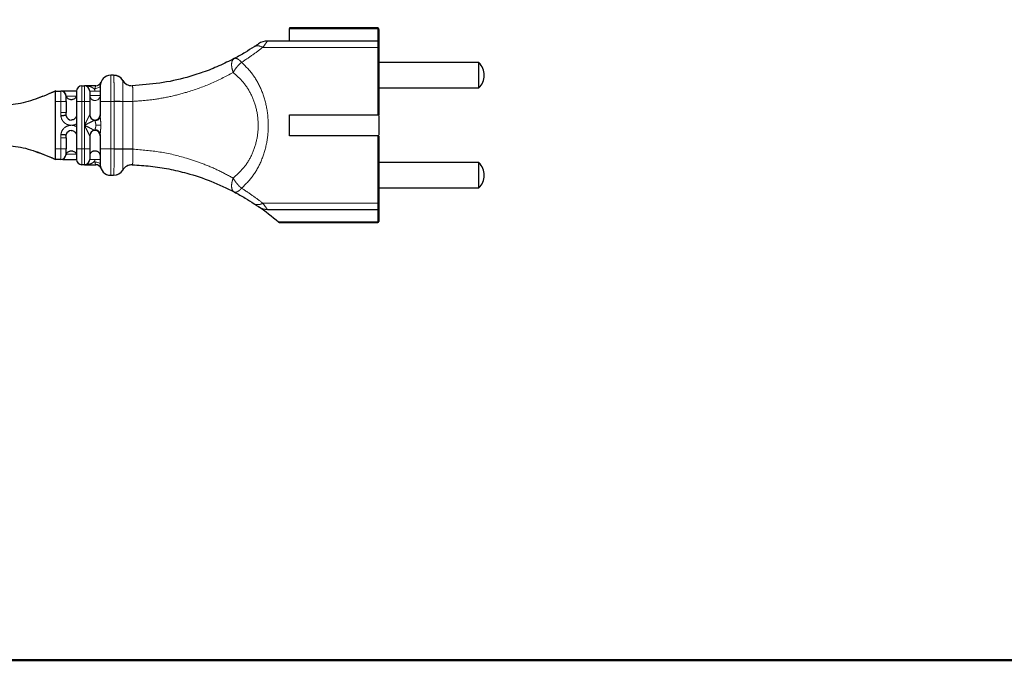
# Model space of a CAD drawing. Header units: millimetres. Extents: x 75 to 4122, y 120 to 5820.
# Tile 9 of 49: x 1774 to 1961, y 2022 to 2144. Entities that reach past the tile are written whole.
import ezdxf

# ---------------------------------------------------------------- set-up
doc = ezdxf.new("R2010")
doc.units = ezdxf.units.MM
doc.header["$LTSCALE"] = 20
doc.linetypes.add('PHANTOM', pattern=[12.7, 6.35, -1.27, 1.27, -1.27, 1.27, -1.27])
doc.layers.add('DISEGNO', color=7, linetype='Continuous')

msp = doc.modelspace()

# ---------------------------------------------------------------- linework, layer by layer
at = {"color": 7, "linetype": 'Continuous', "lineweight": 25}
for p, q in [((1842.121, 2142.651), (1825.371, 2142.651)), ((1825.371, 2142.651), (1825.371, 2142.542)), ((1825.371, 2142.542), (1842.121, 2142.542)), ((1825.371, 2140.151), (1825.371, 2142.542)), ((1842.371, 2142.317), (1842.371, 2139.901)), ((1842.121, 2140.151), (1821.165, 2140.151)), ((1861.371, 2136.051), (1842.371, 2136.051)), ((1861.371, 2131.251), (1861.371, 2136.051)), ((1791.92, 2133.651), (1791.371, 2133.651)), ((1780.871, 2130.651), (1781.871, 2130.651)), ((1785.871, 2131.651), (1786.371, 2131.651)), ((1788.546, 2131.651), (1786.371, 2131.651)), ((1789.345, 2132.053), (1789.316, 2132.022)), ((1795.44, 2131.674), (1795.44, 2131.674)), ((1842.371, 2131.251), (1861.371, 2131.251)), ((1780.871, 2119.653), (1780.871, 2128.649)), ((1782.871, 2128.649), (1782.871, 2126.549)), ((1784.871, 2128.649), (1784.871, 2127.883)), ((1787.371, 2128.649), (1787.371, 2126.151)), ((1789.371, 2128.649), (1789.371, 2125.883)), ((1784.871, 2127.882), (1784.871, 2124.42)), ((1782.876, 2126.01), (1782.871, 2126.549)), ((1825.371, 2126.151), (1842.121, 2126.151)), ((1825.371, 2122.151), (1825.371, 2126.151)), ((1842.371, 2125.976), (1842.371, 2122.326)), ((1784.871, 2124.419), (1784.871, 2123.883)), ((1784.871, 2123.882), (1784.871, 2120.42)), ((1782.871, 2121.753), (1782.876, 2122.292)), ((1782.871, 2121.753), (1782.871, 2119.653)), ((1787.371, 2122.151), (1787.371, 2119.653)), ((1789.371, 2122.419), (1789.371, 2119.653)), ((1842.121, 2122.151), (1825.371, 2122.151)), ((1784.871, 2120.419), (1784.871, 2119.653)), ((1781.871, 2117.651), (1780.871, 2117.651)), ((1786.371, 2116.651), (1785.871, 2116.651)), ((1786.371, 2116.651), (1788.546, 2116.651)), ((1795.44, 2116.627), (1795.44, 2116.627)), ((1861.371, 2117.051), (1842.371, 2117.051)), ((1861.371, 2112.251), (1861.371, 2117.051)), ((1791.371, 2114.651), (1791.92, 2114.651)), ((1842.371, 2112.251), (1861.371, 2112.251)), ((1821.165, 2108.151), (1842.121, 2108.151)), ((1842.371, 2108.401), (1842.371, 2105.985)), ((1842.121, 2105.759), (1823.246, 2105.759)), ((1823.246, 2105.759), (1823.371, 2105.651)), ((1823.371, 2105.651), (1842.121, 2105.651))]:
    msp.add_line(p, q, dxfattribs=at)
at = {"color": 250, "linetype": 'PHANTOM', "lineweight": 18}
for p, q in [((1842.121, 2142.651), (1842.121, 2142.542)), ((1842.121, 2142.542), (1842.121, 2140.151)), ((1842.121, 2140.151), (1842.121, 2138.951)), ((1842.121, 2138.951), (1820.275, 2138.951)), ((1842.121, 2138.951), (1842.121, 2126.151)), ((1791.92, 2133.651), (1791.923, 2133.642)), ((1793.647, 2132.659), (1793.646, 2132.662)), ((1788.371, 2130.651), (1787.371, 2130.651)), ((1788.371, 2130.651), (1788.371, 2131.151)), ((1789.371, 2130.651), (1788.371, 2130.651)), ((1781.871, 2128.649), (1780.871, 2128.649)), ((1781.871, 2128.649), (1781.871, 2126.549)), ((1781.871, 2128.649), (1782.871, 2128.649)), ((1782.895, 2129.651), (1784.847, 2129.651)), ((1784.871, 2128.649), (1785.871, 2128.649)), ((1785.871, 2128.649), (1785.871, 2119.653)), ((1786.371, 2128.649), (1785.871, 2128.649)), ((1786.371, 2124.151), (1786.371, 2128.649)), ((1786.371, 2128.649), (1787.371, 2128.649)), ((1787.371, 2129.808), (1789.371, 2129.808)), ((1791.371, 2128.649), (1789.371, 2128.649)), ((1791.371, 2128.649), (1792.008, 2128.649)), ((1791.371, 2119.653), (1791.371, 2128.649)), ((1792.008, 2128.715), (1792.008, 2128.649)), ((1792.008, 2128.649), (1792.008, 2119.653)), ((1793.686, 2128.649), (1792.008, 2128.649)), ((1793.686, 2128.649), (1793.686, 2128.689)), ((1793.686, 2119.653), (1793.686, 2128.649)), ((1793.686, 2128.649), (1795.583, 2128.649)), ((1795.583, 2128.69), (1795.583, 2128.649)), ((1795.583, 2119.653), (1795.583, 2128.649)), ((1781.871, 2126.549), (1781.883, 2125.932)), ((1781.871, 2126.549), (1782.871, 2126.549)), ((1788.371, 2125.017), (1788.371, 2125.151)), ((1786.371, 2124.151), (1786.371, 2119.653)), ((1788.371, 2123.151), (1788.371, 2123.285)), ((1788.543, 2124.151), (1789.486, 2124.151)), ((1781.883, 2122.369), (1781.871, 2121.753)), ((1781.871, 2121.753), (1781.871, 2119.653)), ((1782.871, 2121.753), (1781.871, 2121.753)), ((1842.121, 2122.151), (1842.121, 2109.351)), ((1780.871, 2119.653), (1781.871, 2119.653)), ((1782.871, 2119.653), (1781.871, 2119.653)), ((1785.871, 2119.653), (1784.871, 2119.653)), ((1785.871, 2119.653), (1786.371, 2119.653)), ((1787.371, 2119.653), (1786.371, 2119.653)), ((1791.371, 2119.653), (1789.371, 2119.653)), ((1791.371, 2119.653), (1792.008, 2119.653)), ((1792.008, 2119.653), (1792.008, 2119.586)), ((1792.008, 2119.653), (1793.686, 2119.653)), ((1793.686, 2119.612), (1793.686, 2119.653)), ((1795.583, 2119.653), (1793.686, 2119.653)), ((1795.583, 2119.653), (1795.583, 2119.611)), ((1783.871, 2118.651), (1782.895, 2118.651)), ((1787.371, 2117.651), (1788.371, 2117.651)), ((1789.371, 2117.651), (1788.371, 2117.651)), ((1788.371, 2117.151), (1788.371, 2117.651)), ((1793.646, 2115.639), (1793.647, 2115.642)), ((1791.923, 2114.659), (1791.92, 2114.651)), ((1842.121, 2109.351), (1820.275, 2109.351)), ((1842.121, 2109.351), (1842.121, 2108.151)), ((1842.121, 2108.151), (1842.121, 2105.759)), ((1842.121, 2105.759), (1842.121, 2105.651))]:
    msp.add_line(p, q, dxfattribs=at)
at = {"color": 250, "linetype": 'PHANTOM', "lineweight": 18, "flags": 128}
for points in [[(1789.371, 2131.651), (1789.352, 2131.553), (1789.295, 2131.459), (1789.203, 2131.373), (1789.078, 2131.297), (1788.927, 2131.235), (1788.754, 2131.189), (1788.566, 2131.16), (1788.371, 2131.151)], [(1795.583, 2128.69), (1795.307, 2128.69), (1795.032, 2128.69), (1794.764, 2128.69), (1794.507, 2128.69), (1794.266, 2128.689), (1794.046, 2128.689), (1793.852, 2128.689), (1793.686, 2128.689)], [(1793.686, 2119.612), (1793.852, 2119.612), (1794.046, 2119.612), (1794.266, 2119.612), (1794.507, 2119.612), (1794.764, 2119.612), (1795.032, 2119.611), (1795.307, 2119.611), (1795.583, 2119.611)], [(1788.371, 2117.151), (1788.566, 2117.141), (1788.754, 2117.113), (1788.927, 2117.066), (1789.078, 2117.004), (1789.203, 2116.929), (1789.295, 2116.842), (1789.352, 2116.748), (1789.371, 2116.651)]]:
    msp.add_lwpolyline(points, dxfattribs=at)
at = {"color": 7, "linetype": 'Continuous', "lineweight": 25}
for centre, radius, start, end in [((1842.121, 2142.401), 0.25, 0, 90), ((1821.165, 2137.151), 3, 90, 124.62842), ((1842.121, 2139.901), 0.25, 0, 90), ((1858.991, 2133.651), 3.38, 314.76027, 45.23973), ((1788.543, 2132.651), 1, 270, 340.52878), ((1791.371, 2131.651), 2, 90, 180), ((1791.92, 2131.651), 2, 30.37404, 90), ((1795.371, 2133.673), 2, 210.37403, 271.97525), ((1781.871, 2129.651), 1, 0, 90), ((1785.871, 2130.651), 1, 90, 180), ((1786.371, 2130.651), 1, 0, 90), ((1783.871, 2126.151), 1, 192.63563, 270), ((1788.371, 2126.151), 1, 180, 270), ((1788.371, 2126.151), 1, 270, 0), ((1783.871, 2122.151), 1, 90, 167.36437), ((1788.371, 2122.151), 1, 90, 180), ((1788.371, 2122.151), 1, 0, 90), ((1781.871, 2118.651), 1, 270, 0), ((1785.871, 2117.651), 1, 180, 270), ((1786.371, 2117.651), 1, 270, 0), ((1788.543, 2115.651), 1, 19.47122, 90), ((1791.371, 2116.651), 2, 180, 270), ((1791.92, 2116.651), 2, 270, 329.62596), ((1795.371, 2114.628), 2, 88.02475, 149.62596), ((1858.991, 2114.651), 3.38, 314.76027, 45.23973), ((1821.165, 2111.151), 3, 235.37158, 270), ((1793.889, 2071.654), 45, 49.27931, 55.37158), ((1842.121, 2108.401), 0.25, 270, 0), ((1842.121, 2105.901), 0.25, 270, 0)]:
    msp.add_arc(centre, radius, start, end, dxfattribs=at)
at = {"color": 250, "linetype": 'PHANTOM', "lineweight": 18}
for centre, radius, start, end in [((1819.362, 2137.627), 1.608, 55.40633, 117.23387), ((1842.144, 2138.723), 0.229, 7.04751, 95.63287), ((1791.928, 2131.648), 1.994, 30.48772, 90.15088), ((1795.371, 2133.673), 2, 210.46056, 271.9752), ((1788.371, 2129.855), 1.001, 182.71491, 357.28509), ((1791.439, 2036.942), 91.774, 88.59713, 89.64465), ((1788.434, 2125.955), 0.94, 266.18874, 355.59805), ((1788.434, 2122.347), 0.94, 4.40195, 93.81126), ((1791.439, 2210.689), 91.104, 270.35809, 271.41333), ((1791.928, 2116.654), 1.995, 269.85082, 329.51314), ((1795.371, 2114.628), 2, 88.0248, 149.54), ((1819.362, 2110.675), 1.608, 242.76613, 304.59367), ((1842.144, 2109.579), 0.229, 264.36713, 352.95249)]:
    msp.add_arc(centre, radius, start, end, dxfattribs=at)
at = {"color": 7, "linetype": 'Continuous', "lineweight": 25}
for points, knots in [([(1247.787, 2262.655), (1247.814, 2260.391), (1247.873, 2255.355), (1248.377, 2247.306), (1249.331, 2238.473), (1250.846, 2229.479), (1252.854, 2221.245), (1255.262, 2214.016), (1257.935, 2207.874), (1261.362, 2201.529), (1265.623, 2195.199), (1270.717, 2189.111), (1275.818, 2184.016), (1280.746, 2179.778), (1285.359, 2176.284), (1289.539, 2173.438), (1293.191, 2171.162), (1296.26, 2169.382), (1298.912, 2167.93), (1302.548, 2166.033), (1307.661, 2163.581), (1314.577, 2160.643), (1322.342, 2157.748), (1331.001, 2154.946), (1340.591, 2152.282), (1351.145, 2149.802), (1363.202, 2147.446), (1376.797, 2145.318), (1391.712, 2143.534), (1407.143, 2142.187), (1422.773, 2141.257), (1438.492, 2140.698), (1454.212, 2140.465), (1471.773, 2140.51), (1490.977, 2140.904), (1511.598, 2141.664), (1531.45, 2142.637), (1552.002, 2143.814), (1573.352, 2145.124), (1595.608, 2146.589), (1617.178, 2148.125), (1636.484, 2149.62), (1653.483, 2151.048), (1668.203, 2152.38), (1682.088, 2153.737), (1693.382, 2154.932), (1702.283, 2155.939), (1709.332, 2156.774), (1716.799, 2157.704), (1724.92, 2158.776), (1733.466, 2159.98), (1742.117, 2161.278), (1750.66, 2162.634), (1759.389, 2164.064), (1768.311, 2165.509), (1777.548, 2166.862), (1786.956, 2167.977), (1794.863, 2168.658), (1801.161, 2169.07), (1805.793, 2169.319), (1810.737, 2169.532), (1816.001, 2169.706), (1821.828, 2169.846), (1826.606, 2169.921), (1830.309, 2169.96), (1832.672, 2169.98), (1835.151, 2169.994), (1837.752, 2170.003), (1839.528, 2170.004), (1840.437, 2170.005)], [0, 0, 0, 0, 0.0101798, 0.0226441, 0.0362464, 0.0501135, 0.0636244, 0.074316, 0.0843389, 0.0937208, 0.1067377, 0.1186194, 0.1294356, 0.1392057, 0.1479171, 0.1555378, 0.1620281, 0.1673476, 0.1715585, 0.1756854, 0.1858767, 0.1971729, 0.2096362, 0.2233292, 0.2383117, 0.2546374, 0.2723498, 0.2938686, 0.3168673, 0.3402831, 0.3639266, 0.3876796, 0.4114197, 0.435022, 0.4670182, 0.4981851, 0.5281925, 0.5567147, 0.5910304, 0.6245939, 0.6571482, 0.6883323, 0.7116701, 0.7338499, 0.7548026, 0.77447, 0.7850587, 0.7952989, 0.806632, 0.8192618, 0.8327126, 0.8463342, 0.85992, 0.8734436, 0.8886118, 0.9036827, 0.9187132, 0.9338536, 0.9407267, 0.9477877, 0.9550723, 0.9632373, 0.9716399, 0.981385, 0.9847617, 0.9883025, 0.9920161, 0.995912, 1, 1, 1, 1]), ([(1842.371, 2142.317), (1842.367, 2142.347), (1842.361, 2142.398), (1842.318, 2142.46), (1842.272, 2142.499), (1842.225, 2142.523), (1842.174, 2142.539), (1842.138, 2142.541), (1842.121, 2142.542)], [0, 0, 0, 0, 0.29417165, 0.49919835, 0.64143649, 0.77056711, 0.88903685, 1, 1, 1, 1]), ([(1818.626, 2139.057), (1818.067, 2138.697), (1816.911, 2137.952), (1815.555, 2137.212), (1814.854, 2136.83)], [0, 0, 0, 0, 0.48296, 1, 1, 1, 1]), ([(1819.46, 2139.619), (1819.448, 2139.611), (1819.423, 2139.594), (1819.175, 2139.423), (1818.845, 2139.203), (1818.626, 2139.057)], [0, 0, 0, 0, 0.2445838, 0.5001079, 1, 1, 1, 1]), ([(1842.371, 2138.751), (1842.371, 2137.955), (1842.371, 2136.347), (1842.371, 2133.252), (1842.371, 2129.823), (1842.371, 2127.366), (1842.371, 2126.151)], [0, 0, 0, 0, 0.2473712, 0.5, 0.7526288, 1, 1, 1, 1]), ([(1814.854, 2136.83), (1813.892, 2136.348), (1812, 2135.4), (1808.966, 2134.209), (1805.255, 2133.042), (1800.771, 2132.042), (1797.201, 2131.796), (1795.44, 2131.674)], [0, 0, 0, 0, 0.1719183, 0.3382032, 0.4995149, 0.753222, 1, 1, 1, 1]), ([(1780.929, 2130.682), (1780.355, 2130.426), (1779.311, 2129.962), (1777.887, 2129.408), (1777.246, 2129.159)], [0, 0, 0, 0, 0.5497458, 1, 1, 1, 1]), ([(1780.87, 2130.653), (1780.676, 2130.557), (1780.288, 2130.364), (1779.83, 2130.191), (1779.601, 2130.105)], [0, 0, 0, 0, 0.5001899, 1, 1, 1, 1]), ([(1780.871, 2128.649), (1780.871, 2128.78), (1780.87, 2128.915), (1780.87, 2129.079), (1780.871, 2129.207), (1780.872, 2129.576), (1780.87, 2129.992), (1780.871, 2130.324), (1780.871, 2130.51), (1780.87, 2130.61), (1780.871, 2130.647), (1780.871, 2130.65), (1780.871, 2130.651)], [0, 0, 0, 0, 0.1250395, 0.1287008, 0.1600753, 0.2505292, 0.4993289, 0.6243162, 0.7491714, 0.8740939, 0.9562184, 1, 1, 1, 1]), ([(1782.876, 2129.748), (1782.858, 2129.849), (1782.826, 2130.016), (1782.704, 2130.232), (1782.562, 2130.396), (1782.387, 2130.522), (1782.162, 2130.625), (1781.99, 2130.641), (1781.883, 2130.651)], [0, 0, 0, 0, 0.208753, 0.3441013, 0.4998697, 0.6492891, 0.7825844, 1, 1, 1, 1]), ([(1783.871, 2130.651), (1783.638, 2130.651), (1783.154, 2130.651), (1782.56, 2130.651), (1782.326, 2130.651), (1782.233, 2130.651)], [0, 0, 0, 0, 0.3592199, 0.7438168, 1, 1, 1, 1]), ([(1784.871, 2130.651), (1784.871, 2130.621), (1784.871, 2130.56), (1784.871, 2130.098), (1784.871, 2129.437), (1784.871, 2128.912), (1784.871, 2128.649)], [0, 0, 0, 0, 0.25050628, 0.50008931, 0.74982325, 1, 1, 1, 1]), ([(1787.371, 2130.651), (1787.371, 2130.621), (1787.371, 2130.561), (1787.371, 2130.099), (1787.371, 2129.437), (1787.371, 2128.912), (1787.371, 2128.649)], [0, 0, 0, 0, 0.2502173, 0.4999659, 0.7495736, 1, 1, 1, 1]), ([(1789.316, 2132.022), (1789.273, 2131.974), (1789.179, 2131.867), (1789.038, 2131.768), (1788.94, 2131.734), (1788.918, 2131.727)], [0, 0, 0, 0, 0.387828, 0.8628405, 1, 1, 1, 1]), ([(1789.371, 2131.651), (1789.371, 2131.605), (1789.371, 2131.515), (1789.371, 2130.821), (1789.371, 2129.83), (1789.371, 2129.043), (1789.371, 2128.649)], [0, 0, 0, 0, 0.2505142, 0.5001246, 0.7498811, 1, 1, 1, 1]), ([(1778.459, 2129.658), (1777.225, 2129.183), (1774.778, 2128.24), (1772.166, 2128.013), (1770.871, 2127.901)], [0, 0, 0, 0, 0.5043892, 1, 1, 1, 1]), ([(1782.871, 2128.649), (1782.871, 2128.781), (1782.871, 2129.044), (1782.871, 2129.375), (1782.871, 2129.606), (1782.871, 2129.636), (1782.871, 2129.651)], [0, 0, 0, 0, 0.25035329, 0.49992909, 0.74971638, 1, 1, 1, 1]), ([(1782.876, 2129.748), (1782.877, 2129.743), (1782.878, 2129.734), (1782.88, 2129.715), (1782.886, 2129.684), (1782.892, 2129.664), (1782.895, 2129.651)], [0, 0, 0, 0, 0.101836, 0.2129248, 0.4805376, 1, 1, 1, 1]), ([(1782.895, 2129.651), (1782.927, 2129.579), (1782.989, 2129.434), (1783.199, 2129.239), (1783.448, 2129.115), (1783.684, 2129.058), (1783.81, 2129.052), (1783.871, 2129.05)], [0, 0, 0, 0, 0.2504861, 0.4999534, 0.7493761, 0.8770996, 1, 1, 1, 1]), ([(1783.871, 2129.05), (1783.933, 2129.052), (1784.058, 2129.058), (1784.294, 2129.115), (1784.544, 2129.239), (1784.753, 2129.434), (1784.816, 2129.579), (1784.847, 2129.651)], [0, 0, 0, 0, 0.122915, 0.2506242, 0.5000468, 0.7495139, 1, 1, 1, 1]), ([(1784.847, 2129.651), (1784.851, 2129.665), (1784.856, 2129.684), (1784.861, 2129.71), (1784.863, 2129.72), (1784.863, 2129.723), (1784.863, 2129.723), (1784.863, 2129.724), (1784.864, 2129.725), (1784.866, 2129.725), (1784.87, 2129.725), (1784.872, 2129.725), (1784.873, 2129.725), (1784.874, 2129.725), (1784.874, 2129.725), (1784.874, 2129.725), (1784.874, 2129.725), (1784.874, 2129.725), (1784.874, 2129.725), (1784.874, 2129.725), (1784.874, 2129.725), (1784.874, 2129.725), (1784.874, 2129.725), (1784.874, 2129.725), (1784.874, 2129.725)], [0, 0, 0, 0, 0.2819543, 0.3808896, 0.4121862, 0.4132305, 0.4145059, 0.4179494, 0.4289469, 0.4904818, 0.6061235, 0.7759563, 0.8812081, 0.9389181, 0.9690441, 0.9844247, 0.9921945, 0.9960992, 0.9980566, 0.9990365, 0.9995267, 0.999868, 0.9999602, 1, 1, 1, 1]), ([(1784.874, 2129.725), (1784.874, 2129.724), (1784.873, 2129.724), (1784.872, 2129.726), (1784.87, 2129.725), (1784.87, 2129.726), (1784.87, 2129.727), (1784.87, 2129.729), (1784.871, 2129.744), (1784.871, 2129.756), (1784.871, 2129.766)], [0, 0, 0, 0, 0.3660495, 0.5626537, 0.6440188, 0.6449237, 0.6498756, 0.6623987, 0.7083674, 1, 1, 1, 1]), ([(1784.871, 2127.883), (1784.871, 2127.732), (1784.871, 2127.416), (1784.871, 2126.843), (1784.871, 2126.494), (1784.871, 2126.266)], [0, 0, 0, 0, 0.2383913, 0.5019404, 1, 1, 1, 1]), ([(1782.876, 2126.01), (1782.858, 2126.008), (1782.826, 2126.006), (1782.704, 2125.995), (1782.562, 2125.983), (1782.387, 2125.969), (1782.162, 2125.952), (1781.99, 2125.94), (1781.883, 2125.932)], [0, 0, 0, 0, 0.2087778, 0.3441577, 0.4999706, 0.6493465, 0.7826105, 1, 1, 1, 1]), ([(1782.895, 2125.932), (1782.892, 2125.95), (1782.886, 2125.977), (1782.88, 2126.001), (1782.878, 2126.009), (1782.877, 2126.009), (1782.876, 2126.01)], [0, 0, 0, 0, 0.5263336, 0.7901949, 0.8997172, 1, 1, 1, 1]), ([(1842.121, 2126.151), (1842.149, 2126.151), (1842.205, 2126.151), (1842.28, 2126.151), (1842.336, 2126.151), (1842.367, 2126.151), (1842.37, 2126.151), (1842.371, 2126.151)], [0, 0, 0, 0, 0.2131105, 0.4262017, 0.6398498, 0.8546914, 1, 1, 1, 1]), ([(1782.876, 2122.292), (1782.858, 2122.293), (1782.826, 2122.296), (1782.704, 2122.306), (1782.562, 2122.318), (1782.387, 2122.332), (1782.162, 2122.349), (1781.99, 2122.362), (1781.883, 2122.369)], [0, 0, 0, 0, 0.20875303, 0.34410128, 0.49986973, 0.64928907, 0.78258444, 1, 1, 1, 1]), ([(1782.876, 2122.292), (1782.877, 2122.292), (1782.878, 2122.293), (1782.88, 2122.301), (1782.886, 2122.325), (1782.892, 2122.352), (1782.895, 2122.369)], [0, 0, 0, 0, 0.101836, 0.2129248, 0.4805376, 1, 1, 1, 1]), ([(1784.871, 2122.036), (1784.871, 2121.806), (1784.871, 2121.457), (1784.871, 2120.883), (1784.871, 2120.568), (1784.871, 2120.419)], [0, 0, 0, 0, 0.5006526, 0.762636, 1, 1, 1, 1]), ([(1842.371, 2122.151), (1842.368, 2122.151), (1842.363, 2122.151), (1842.319, 2122.151), (1842.255, 2122.151), (1842.185, 2122.151), (1842.139, 2122.151), (1842.121, 2122.151)], [0, 0, 0, 0, 0.2163087, 0.4326385, 0.6483562, 0.8628456, 1, 1, 1, 1]), ([(1842.371, 2122.151), (1842.371, 2120.935), (1842.371, 2118.479), (1842.371, 2115.049), (1842.371, 2111.955), (1842.371, 2110.346), (1842.371, 2109.551)], [0, 0, 0, 0, 0.2473712, 0.5, 0.7526288, 1, 1, 1, 1]), ([(1770.871, 2120.401), (1772.166, 2120.288), (1774.778, 2120.061), (1777.225, 2119.119), (1778.459, 2118.643)], [0, 0, 0, 0, 0.4956108, 1, 1, 1, 1]), ([(1777.246, 2119.143), (1777.887, 2118.893), (1779.311, 2118.34), (1780.355, 2117.875), (1780.929, 2117.62)], [0, 0, 0, 0, 0.4502542, 1, 1, 1, 1]), ([(1780.871, 2117.651), (1780.871, 2117.678), (1780.871, 2117.72), (1780.871, 2117.973), (1780.87, 2118.305), (1780.871, 2118.755), (1780.87, 2119.214), (1780.871, 2119.475), (1780.871, 2119.607), (1780.871, 2119.653)], [0, 0, 0, 0, 0.2436824, 0.3710653, 0.4999304, 0.7488713, 0.8739391, 0.9560513, 1, 1, 1, 1]), ([(1782.871, 2118.651), (1782.871, 2118.666), (1782.871, 2118.696), (1782.871, 2118.927), (1782.871, 2119.258), (1782.871, 2119.521), (1782.871, 2119.653)], [0, 0, 0, 0, 0.25044317, 0.50003106, 0.74977243, 1, 1, 1, 1]), ([(1783.871, 2119.252), (1783.81, 2119.249), (1783.684, 2119.243), (1783.448, 2119.186), (1783.199, 2119.062), (1782.989, 2118.867), (1782.927, 2118.723), (1782.895, 2118.651)], [0, 0, 0, 0, 0.122915, 0.2506242, 0.5000468, 0.7495139, 1, 1, 1, 1]), ([(1784.847, 2118.651), (1784.816, 2118.723), (1784.753, 2118.867), (1784.544, 2119.062), (1784.294, 2119.186), (1784.058, 2119.243), (1783.933, 2119.249), (1783.871, 2119.252)], [0, 0, 0, 0, 0.2504861, 0.4999534, 0.7493761, 0.8770996, 1, 1, 1, 1]), ([(1784.871, 2119.653), (1784.871, 2119.389), (1784.871, 2118.864), (1784.871, 2118.203), (1784.871, 2117.741), (1784.871, 2117.681), (1784.871, 2117.651)], [0, 0, 0, 0, 0.2504812, 0.5000552, 0.7498079, 1, 1, 1, 1]), ([(1787.371, 2119.653), (1787.371, 2119.39), (1787.371, 2118.864), (1787.371, 2118.203), (1787.371, 2117.741), (1787.371, 2117.681), (1787.371, 2117.651)], [0, 0, 0, 0, 0.2501989, 0.499928, 0.749541, 1, 1, 1, 1]), ([(1788.371, 2119.252), (1788.299, 2119.248), (1788.151, 2119.24), (1787.95, 2119.182), (1787.772, 2119.098), (1787.578, 2118.959), (1787.408, 2118.752), (1787.384, 2118.58), (1787.371, 2118.494)], [0, 0, 0, 0, 0.1218897, 0.2502844, 0.3681439, 0.5004896, 0.7501977, 1, 1, 1, 1]), ([(1789.371, 2118.494), (1789.359, 2118.58), (1789.334, 2118.752), (1789.164, 2118.959), (1788.971, 2119.098), (1788.792, 2119.182), (1788.591, 2119.24), (1788.443, 2119.248), (1788.371, 2119.252)], [0, 0, 0, 0, 0.2498024, 0.4995106, 0.6318827, 0.7497158, 0.8781222, 1, 1, 1, 1]), ([(1789.371, 2119.653), (1789.371, 2119.258), (1789.371, 2118.47), (1789.371, 2117.479), (1789.371, 2116.786), (1789.371, 2116.696), (1789.371, 2116.651)], [0, 0, 0, 0, 0.2504962, 0.500101, 0.749871, 1, 1, 1, 1]), ([(1779.601, 2118.197), (1779.83, 2118.11), (1780.31, 2117.929), (1780.716, 2117.726), (1780.929, 2117.62)], [0, 0, 0, 0, 0.4762784, 1, 1, 1, 1]), ([(1782.233, 2117.651), (1782.326, 2117.651), (1782.56, 2117.651), (1783.154, 2117.651), (1783.638, 2117.651), (1783.871, 2117.651)], [0, 0, 0, 0, 0.2561832, 0.6407801, 1, 1, 1, 1]), ([(1782.895, 2118.651), (1782.892, 2118.637), (1782.886, 2118.617), (1782.88, 2118.586), (1782.878, 2118.567), (1782.877, 2118.558), (1782.876, 2118.554)], [0, 0, 0, 0, 0.5263336, 0.7901949, 0.8997172, 1, 1, 1, 1]), ([(1795.44, 2116.627), (1796.611, 2116.56), (1798.97, 2116.425), (1802.447, 2115.876), (1806.33, 2114.967), (1810.583, 2113.559), (1813.408, 2112.178), (1814.854, 2111.471)], [0, 0, 0, 0, 0.1638776, 0.3302914, 0.5003052, 0.7441695, 1, 1, 1, 1]), ([(1814.854, 2111.471), (1815.555, 2111.089), (1816.911, 2110.35), (1818.067, 2109.605), (1818.626, 2109.245)], [0, 0, 0, 0, 0.51704, 1, 1, 1, 1]), ([(1818.626, 2109.245), (1818.844, 2109.099), (1819.175, 2108.879), (1819.423, 2108.708), (1819.448, 2108.691), (1819.46, 2108.682)], [0, 0, 0, 0, 0.4991287, 0.7550472, 1, 1, 1, 1]), ([(1842.371, 2105.985), (1842.367, 2105.954), (1842.361, 2105.903), (1842.318, 2105.841), (1842.272, 2105.803), (1842.225, 2105.778), (1842.174, 2105.762), (1842.138, 2105.76), (1842.121, 2105.759)], [0, 0, 0, 0, 0.2942115, 0.4992063, 0.6414527, 0.7705853, 0.8890499, 1, 1, 1, 1])]:
    msp.add_open_spline(points, degree=3, knots=knots, dxfattribs=at)
at = {"color": 250, "linetype": 'PHANTOM', "lineweight": 18}
for points, knots in [([(1821.165, 2140.151), (1821.124, 2140.093), (1821.038, 2139.973), (1820.535, 2139.298), (1820.275, 2138.951)], [0, 0, 0, 0, 0.4848299, 1, 1, 1, 1]), ([(1820.275, 2138.951), (1819.674, 2138.488), (1818.453, 2137.548), (1816.994, 2136.598), (1816.252, 2136.116)], [0, 0, 0, 0, 0.4918902, 1, 1, 1, 1]), ([(1814.854, 2136.83), (1814.749, 2136.751), (1814.49, 2136.556), (1814.336, 2135.997), (1814.35, 2135.37), (1814.442, 2134.799), (1814.575, 2134.403), (1814.651, 2134.175)], [0, 0, 0, 0, 0.2023945, 0.4992667, 0.670622, 0.8112918, 1, 1, 1, 1]), ([(1816.252, 2136.116), (1816.102, 2135.99), (1815.798, 2135.735), (1815.355, 2135.243), (1814.957, 2134.715), (1814.748, 2134.347), (1814.651, 2134.175)], [0, 0, 0, 0, 0.2470253, 0.500007, 0.7675659, 1, 1, 1, 1]), ([(1814.854, 2136.83), (1814.939, 2136.856), (1815.111, 2136.909), (1815.457, 2136.789), (1815.844, 2136.535), (1816.117, 2136.254), (1816.252, 2136.116)], [0, 0, 0, 0, 0.2463535, 0.5, 0.7536465, 1, 1, 1, 1]), ([(1816.252, 2136.116), (1816.987, 2135.379), (1818.458, 2133.904), (1820.058, 2131.019), (1821.085, 2127.723), (1821.432, 2124.157), (1821.087, 2120.59), (1820.061, 2117.289), (1818.46, 2114.4), (1816.988, 2112.924), (1816.252, 2112.186)], [0, 0, 0, 0, 0.1248955, 0.2500363, 0.3750696, 0.4996426, 0.6246012, 0.7497976, 0.8748595, 1, 1, 1, 1]), ([(1795.583, 2128.69), (1796.726, 2128.769), (1799.035, 2128.929), (1802.445, 2129.521), (1806.249, 2130.487), (1810.432, 2131.976), (1813.216, 2133.427), (1814.651, 2134.175)], [0, 0, 0, 0, 0.1631658, 0.3296177, 0.5003234, 0.7424481, 1, 1, 1, 1]), ([(1814.651, 2134.175), (1815.328, 2133.572), (1816.682, 2132.363), (1818.193, 2129.961), (1819.175, 2127.183), (1819.511, 2124.157), (1819.178, 2121.128), (1818.196, 2118.346), (1816.684, 2115.941), (1815.329, 2114.731), (1814.651, 2114.126)], [0, 0, 0, 0, 0.1249033, 0.250058, 0.3750812, 0.4996199, 0.6245751, 0.7497778, 0.8748356, 1, 1, 1, 1]), ([(1791.371, 2128.649), (1791.371, 2129.305), (1791.371, 2130.617), (1791.371, 2132.27), (1791.371, 2133.425), (1791.371, 2133.576), (1791.371, 2133.651)], [0, 0, 0, 0, 0.2501632, 0.5000998, 0.750092, 1, 1, 1, 1]), ([(1791.923, 2133.642), (1791.936, 2133.538), (1791.961, 2133.329), (1791.993, 2132.181), (1792.012, 2130.591), (1792.009, 2129.34), (1792.008, 2128.715)], [0, 0, 0, 0, 0.2495888, 0.4996696, 0.7498581, 1, 1, 1, 1]), ([(1793.686, 2128.689), (1793.686, 2129.21), (1793.687, 2130.251), (1793.679, 2131.554), (1793.665, 2132.459), (1793.653, 2132.593), (1793.647, 2132.659)], [0, 0, 0, 0, 0.2530198, 0.5049962, 0.7540744, 1, 1, 1, 1]), ([(1781.871, 2130.651), (1781.871, 2130.621), (1781.871, 2130.562), (1781.871, 2130.101), (1781.871, 2129.438), (1781.871, 2128.912), (1781.871, 2128.649)], [0, 0, 0, 0, 0.2480304, 0.499217, 0.7494672, 1, 1, 1, 1]), ([(1785.871, 2128.649), (1785.871, 2129.043), (1785.871, 2129.831), (1785.871, 2130.823), (1785.871, 2131.516), (1785.871, 2131.606), (1785.871, 2131.651)], [0, 0, 0, 0, 0.2502331, 0.5001903, 0.7502571, 1, 1, 1, 1]), ([(1786.371, 2131.651), (1786.371, 2131.606), (1786.371, 2131.516), (1786.371, 2130.824), (1786.371, 2129.831), (1786.371, 2129.043), (1786.371, 2128.649)], [0, 0, 0, 0, 0.2494514, 0.4996865, 0.749515, 1, 1, 1, 1]), ([(1786.371, 2131.651), (1786.618, 2131.638), (1787.1, 2131.613), (1787.668, 2131.436), (1788.037, 2131.217), (1788.228, 2131.04), (1788.327, 2130.876), (1788.366, 2130.746), (1788.369, 2130.682), (1788.371, 2130.651)], [0, 0, 0, 0, 0.3141259, 0.6145661, 0.7419335, 0.8448674, 0.9272494, 0.9643419, 1, 1, 1, 1]), ([(1788.371, 2131.151), (1788.378, 2131.224), (1788.392, 2131.37), (1788.463, 2131.524), (1788.526, 2131.63), (1788.537, 2131.644), (1788.543, 2131.651)], [0, 0, 0, 0, 0.2500476, 0.4997108, 0.7495103, 1, 1, 1, 1]), ([(1795.44, 2131.674), (1795.469, 2131.631), (1795.526, 2131.545), (1795.585, 2130.861), (1795.609, 2129.871), (1795.592, 2129.084), (1795.583, 2128.69)], [0, 0, 0, 0, 0.2512772, 0.5013613, 0.7505959, 1, 1, 1, 1]), ([(1781.883, 2125.932), (1781.933, 2125.701), (1782.036, 2125.222), (1782.508, 2124.629), (1783.149, 2124.225), (1783.636, 2124.175), (1783.871, 2124.151)], [0, 0, 0, 0, 0.2414707, 0.5, 0.7585293, 1, 1, 1, 1]), ([(1786.371, 2124.151), (1786.494, 2124.397), (1786.735, 2124.879), (1787.019, 2125.447), (1787.204, 2125.816), (1787.299, 2126.007), (1787.349, 2126.107), (1787.369, 2126.145), (1787.37, 2126.149), (1787.371, 2126.151)], [0, 0, 0, 0, 0.3141259, 0.6145661, 0.7419335, 0.8448674, 0.9272494, 0.9643419, 1, 1, 1, 1]), ([(1788.371, 2125.151), (1788.369, 2125.15), (1788.366, 2125.148), (1788.327, 2125.129), (1788.228, 2125.079), (1788.037, 2124.984), (1787.668, 2124.799), (1787.1, 2124.515), (1786.618, 2124.274), (1786.371, 2124.151)], [0, 0, 0, 0, 0.0356554, 0.0727469, 0.1551323, 0.2580548, 0.3854336, 0.685874, 1, 1, 1, 1]), ([(1788.543, 2124.151), (1788.537, 2124.24), (1788.526, 2124.417), (1788.463, 2124.657), (1788.392, 2124.866), (1788.378, 2124.966), (1788.371, 2125.017)], [0, 0, 0, 0, 0.2504897, 0.5002892, 0.7499524, 1, 1, 1, 1]), ([(1789.371, 2125.883), (1789.377, 2125.766), (1789.389, 2125.533), (1789.459, 2124.948), (1789.475, 2124.469), (1789.486, 2124.151)], [0, 0, 0, 0, 0.2496152, 0.5001894, 1, 1, 1, 1]), ([(1783.871, 2124.151), (1783.636, 2124.126), (1783.149, 2124.076), (1782.508, 2123.673), (1782.036, 2123.08), (1781.933, 2122.601), (1781.883, 2122.369)], [0, 0, 0, 0, 0.2414707, 0.5, 0.7585293, 1, 1, 1, 1]), ([(1786.371, 2124.151), (1786.618, 2124.028), (1787.1, 2123.786), (1787.668, 2123.503), (1788.037, 2123.318), (1788.228, 2123.223), (1788.327, 2123.173), (1788.366, 2123.153), (1788.369, 2123.152), (1788.371, 2123.151)], [0, 0, 0, 0, 0.3141259, 0.6145661, 0.7419335, 0.8448674, 0.9272494, 0.9643419, 1, 1, 1, 1]), ([(1787.371, 2122.151), (1787.37, 2122.152), (1787.369, 2122.156), (1787.349, 2122.195), (1787.299, 2122.294), (1787.204, 2122.485), (1787.019, 2122.854), (1786.735, 2123.422), (1786.494, 2123.904), (1786.371, 2124.151)], [0, 0, 0, 0, 0.0356554, 0.0727469, 0.1551323, 0.2580548, 0.3854336, 0.685874, 1, 1, 1, 1]), ([(1788.371, 2123.285), (1788.378, 2123.335), (1788.392, 2123.436), (1788.463, 2123.645), (1788.526, 2123.884), (1788.537, 2124.062), (1788.543, 2124.151)], [0, 0, 0, 0, 0.2500476, 0.4997108, 0.7495103, 1, 1, 1, 1]), ([(1789.486, 2124.151), (1789.475, 2123.832), (1789.459, 2123.353), (1789.389, 2122.768), (1789.377, 2122.535), (1789.371, 2122.419)], [0, 0, 0, 0, 0.49981057, 0.75038478, 1, 1, 1, 1]), ([(1781.871, 2119.653), (1781.871, 2119.39), (1781.871, 2118.863), (1781.871, 2118.201), (1781.871, 2117.74), (1781.871, 2117.68), (1781.871, 2117.651)], [0, 0, 0, 0, 0.2496763, 0.5017398, 0.7511858, 1, 1, 1, 1]), ([(1785.871, 2116.651), (1785.871, 2116.696), (1785.871, 2116.786), (1785.871, 2117.478), (1785.871, 2118.47), (1785.871, 2119.258), (1785.871, 2119.653)], [0, 0, 0, 0, 0.2496666, 0.4993689, 0.7497048, 1, 1, 1, 1]), ([(1786.371, 2119.653), (1786.371, 2119.259), (1786.371, 2118.471), (1786.371, 2117.479), (1786.371, 2116.786), (1786.371, 2116.696), (1786.371, 2116.651)], [0, 0, 0, 0, 0.25001, 0.5005021, 0.7500617, 1, 1, 1, 1]), ([(1791.371, 2114.651), (1791.371, 2114.726), (1791.371, 2114.876), (1791.371, 2116.03), (1791.371, 2117.683), (1791.371, 2118.996), (1791.371, 2119.653)], [0, 0, 0, 0, 0.2497144, 0.4994436, 0.7496511, 1, 1, 1, 1]), ([(1792.008, 2119.586), (1792.009, 2118.961), (1792.012, 2117.71), (1791.993, 2116.12), (1791.961, 2114.972), (1791.936, 2114.764), (1791.923, 2114.659)], [0, 0, 0, 0, 0.2501467, 0.5006565, 0.7504343, 1, 1, 1, 1]), ([(1793.647, 2115.642), (1793.653, 2115.708), (1793.665, 2115.842), (1793.679, 2116.746), (1793.687, 2118.05), (1793.686, 2119.091), (1793.686, 2119.612)], [0, 0, 0, 0, 0.24563285, 0.49483873, 0.74675293, 1, 1, 1, 1]), ([(1795.583, 2119.611), (1795.592, 2119.218), (1795.609, 2118.432), (1795.585, 2117.442), (1795.526, 2116.757), (1795.469, 2116.67), (1795.44, 2116.627)], [0, 0, 0, 0, 0.2491292, 0.4982212, 0.748442, 1, 1, 1, 1]), ([(1814.651, 2114.126), (1813.694, 2114.637), (1811.82, 2115.638), (1808.835, 2116.892), (1805.193, 2118.125), (1800.804, 2119.187), (1797.304, 2119.471), (1795.583, 2119.611)], [0, 0, 0, 0, 0.1734591, 0.339806, 0.4995773, 0.754041, 1, 1, 1, 1]), ([(1788.371, 2117.651), (1788.369, 2117.619), (1788.366, 2117.556), (1788.327, 2117.425), (1788.228, 2117.261), (1788.037, 2117.085), (1787.668, 2116.865), (1787.1, 2116.689), (1786.618, 2116.664), (1786.371, 2116.651)], [0, 0, 0, 0, 0.0356554, 0.0727469, 0.1551323, 0.2580548, 0.3854336, 0.685874, 1, 1, 1, 1]), ([(1788.543, 2116.651), (1788.538, 2116.658), (1788.527, 2116.671), (1788.463, 2116.777), (1788.392, 2116.931), (1788.378, 2117.077), (1788.371, 2117.151)], [0, 0, 0, 0, 0.2491893, 0.4996136, 0.7496417, 1, 1, 1, 1]), ([(1814.854, 2111.471), (1814.749, 2111.551), (1814.49, 2111.746), (1814.336, 2112.305), (1814.35, 2112.932), (1814.442, 2113.502), (1814.575, 2113.899), (1814.651, 2114.126)], [0, 0, 0, 0, 0.2023955, 0.4992667, 0.6706204, 0.8112896, 1, 1, 1, 1]), ([(1814.651, 2114.126), (1814.748, 2113.955), (1814.957, 2113.586), (1815.355, 2113.058), (1815.798, 2112.567), (1816.102, 2112.312), (1816.252, 2112.186)], [0, 0, 0, 0, 0.2324406, 0.499993, 0.7529747, 1, 1, 1, 1]), ([(1816.252, 2112.186), (1816.117, 2112.047), (1815.844, 2111.767), (1815.457, 2111.512), (1815.111, 2111.392), (1814.939, 2111.445), (1814.854, 2111.471)], [0, 0, 0, 0, 0.2463535, 0.5, 0.7536465, 1, 1, 1, 1]), ([(1816.252, 2112.186), (1816.994, 2111.703), (1818.453, 2110.753), (1819.674, 2109.813), (1820.275, 2109.351)], [0, 0, 0, 0, 0.5081098, 1, 1, 1, 1]), ([(1820.275, 2109.351), (1820.535, 2109.003), (1821.038, 2108.328), (1821.124, 2108.209), (1821.165, 2108.151)], [0, 0, 0, 0, 0.5151701, 1, 1, 1, 1])]:
    msp.add_open_spline(points, degree=3, knots=knots, dxfattribs=at)
at = {"color": 7, "linetype": 'Continuous', "lineweight": 25}
for points in [[(1842.371, 2139.901), (1842.371, 2139.849), (1842.371, 2139.746), (1842.371, 2139.082), (1842.371, 2138.751)], [(1784.871, 2130.651), (1784.713, 2130.651), (1784.398, 2130.651), (1784.047, 2130.651), (1783.871, 2130.651)], [(1784.847, 2125.932), (1784.812, 2125.824), (1784.741, 2125.61), (1784.507, 2125.357), (1784.209, 2125.184), (1783.984, 2125.162), (1783.871, 2125.151)], [(1783.871, 2123.151), (1783.984, 2123.14), (1784.209, 2123.118), (1784.507, 2122.945), (1784.741, 2122.692), (1784.812, 2122.477), (1784.847, 2122.369)], [(1783.871, 2117.651), (1784.047, 2117.651), (1784.398, 2117.651), (1784.713, 2117.651), (1784.871, 2117.651)], [(1842.371, 2109.551), (1842.371, 2109.219), (1842.371, 2108.556), (1842.371, 2108.452), (1842.371, 2108.401)]]:
    msp.add_open_spline(points, degree=3, dxfattribs=at)
at = {"color": 250, "linetype": 'PHANTOM', "lineweight": 18}
for points in [[(1783.871, 2124.151), (1784.047, 2124.162), (1784.398, 2124.186), (1784.713, 2124.341), (1784.871, 2124.419)], [(1784.871, 2123.883), (1784.713, 2123.96), (1784.398, 2124.115), (1784.047, 2124.139), (1783.871, 2124.151)], [(1784.847, 2118.651), (1784.812, 2118.651), (1784.741, 2118.651), (1784.507, 2118.651), (1784.209, 2118.651), (1783.984, 2118.651), (1783.871, 2118.651)]]:
    msp.add_open_spline(points, degree=3, dxfattribs=at)
at = {"layer": 'DISEGNO', "color": 7, "lineweight": 50}
msp.add_line((738.64, 2022.487), (3153.493, 2022.487), dxfattribs=at)

doc.saveas('drawing.dxf')
